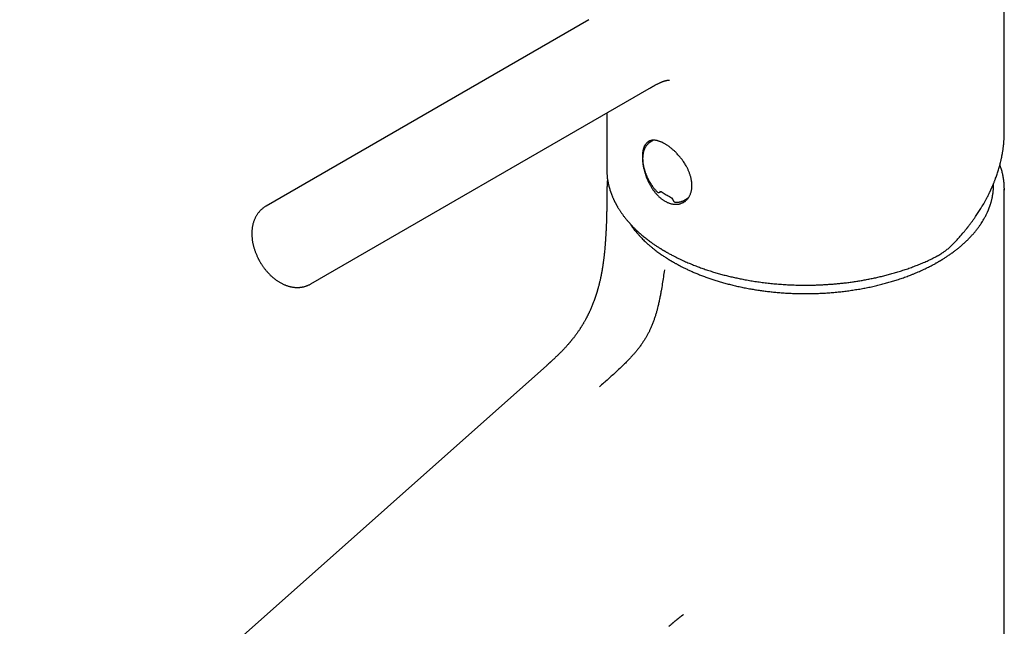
# Model space of a CAD drawing. Header units: millimetres. Extents: x 8 to 888, y 12 to 898.
# Tile 4 of 59: x 587 to 702, y 337 to 408. Entities that reach past the tile are written whole.
import ezdxf

# ---------------------------------------------------------------- set-up
doc = ezdxf.new("R2010")
doc.units = ezdxf.units.MM

msp = doc.modelspace()

# ---------------------------------------------------------------- linework, layer by layer
at = {"color": 7, "linetype": 'Continuous', "lineweight": 30}
for p, q in [((702.32, 394.69), (702.32, 419.45)), ((653.71, 407.82), (615.99, 386.04)), ((653.71, 407.82), (653.71, 407.82)), ((621.23, 376.94), (660.8, 399.78)), ((655.82, 396.91), (655.82, 390.38)), ((661.28, 393.73), (660.9, 393.49)), ((702.32, 388.13), (702.32, 387.89)), ((662.02, 387.66), (662.15, 387.73)), ((664.83, 386.69), (665.36, 386.98)), ((702.32, 266.76), (702.32, 388.01)), ((663.8, 386.51), (663.81, 386.51)), ((648.8, 367.41), (587.17, 312.66)), ((663.1, 336.93), (663.09, 336.92))]:
    msp.add_line(p, q, dxfattribs=at)
at = {"color": 7, "linetype": 'Continuous', "lineweight": 30, "flags": 128}
msp.add_lwpolyline([(661.18, 393.73), (661.13, 393.66), (661.11, 393.62)], dxfattribs=at)
at = {"color": 7, "linetype": 'Continuous', "lineweight": 30}
msp.add_arc((664.96, 388.43), 1.63, 273.1699, 279.946, dxfattribs=at)
for points, knots in [([(660.8, 399.78), (660.83, 399.8), (660.88, 399.83), (660.94, 399.87), (660.99, 399.9), (661.03, 399.92), (661.06, 399.93), (661.11, 399.96), (661.17, 400), (661.24, 400.04), (661.29, 400.07), (661.33, 400.09), (661.36, 400.1), (661.4, 400.12), (661.44, 400.15), (661.49, 400.17), (661.57, 400.22), (661.67, 400.27), (661.79, 400.33), (661.89, 400.38), (662, 400.43), (662.09, 400.47), (662.17, 400.5), (662.24, 400.54), (662.32, 400.57), (662.39, 400.59), (662.47, 400.62), (662.54, 400.65), (662.61, 400.67), (662.66, 400.68), (662.71, 400.7), (662.75, 400.7), (662.78, 400.71), (662.81, 400.72), (662.84, 400.73), (662.87, 400.73), (662.9, 400.74), (662.92, 400.74), (662.94, 400.74), (662.96, 400.75), (662.98, 400.75), (663.01, 400.76), (663.04, 400.76), (663.07, 400.76), (663.1, 400.76), (663.12, 400.76), (663.14, 400.77), (663.15, 400.77), (663.16, 400.76), (663.16, 400.76), (663.16, 400.76), (663.16, 400.76)], [0, 0, 0, 0, 0.023828, 0.042992, 0.057532, 0.067492, 0.075785, 0.084665, 0.107784, 0.133319, 0.146139, 0.156783, 0.165379, 0.176145, 0.19107, 0.207447, 0.221498, 0.263802, 0.301031, 0.334679, 0.369001, 0.405403, 0.428654, 0.453895, 0.484544, 0.512294, 0.540879, 0.569565, 0.598468, 0.622031, 0.642639, 0.660715, 0.673426, 0.686277, 0.701179, 0.720288, 0.734752, 0.745814, 0.755561, 0.76722, 0.780713, 0.795731, 0.823783, 0.847839, 0.872137, 0.896152, 0.919897, 0.943381, 0.966618, 0.989378, 1, 1, 1, 1]), ([(696.46, 381.75), (696.54, 381.83), (696.68, 381.98), (696.89, 382.2), (697.07, 382.41), (697.24, 382.6), (697.39, 382.77), (697.52, 382.92), (697.64, 383.06), (697.74, 383.19), (697.82, 383.29), (697.89, 383.38), (697.95, 383.45), (697.99, 383.5), (698.02, 383.53), (698.04, 383.56), (698.06, 383.59), (698.1, 383.64), (698.15, 383.71), (698.22, 383.79), (698.29, 383.89), (698.37, 383.99), (698.45, 384.1), (698.58, 384.27), (698.75, 384.51), (698.95, 384.79), (699.12, 385.04), (699.27, 385.27), (699.42, 385.52), (699.58, 385.77), (699.75, 386.04), (699.91, 386.31), (700.07, 386.6), (700.21, 386.86), (700.33, 387.08), (700.42, 387.26), (700.51, 387.43), (700.58, 387.58), (700.63, 387.69), (700.67, 387.77), (700.71, 387.85), (700.74, 387.93), (700.78, 388), (700.8, 388.06), (700.83, 388.11), (700.85, 388.15), (700.86, 388.18), (700.87, 388.2), (700.88, 388.22), (700.89, 388.25), (700.91, 388.29), (700.93, 388.35), (700.96, 388.42), (701, 388.51), (701.05, 388.62), (701.09, 388.73), (701.15, 388.86), (701.2, 389), (701.25, 389.14), (701.35, 389.4), (701.49, 389.78), (701.62, 390.2), (701.72, 390.53), (701.78, 390.77), (701.85, 391.02), (701.9, 391.23), (701.94, 391.4), (701.96, 391.52), (701.99, 391.63), (702.01, 391.72), (702.02, 391.79), (702.03, 391.84), (702.04, 391.88), (702.04, 391.9), (702.05, 391.93), (702.05, 391.95), (702.06, 391.99), (702.07, 392.05), (702.08, 392.11), (702.1, 392.19), (702.11, 392.29), (702.13, 392.41), (702.16, 392.55), (702.18, 392.71), (702.2, 392.88), (702.22, 393.07), (702.25, 393.27), (702.27, 393.48), (702.28, 393.68), (702.29, 393.86), (702.3, 394.02), (702.31, 394.16), (702.31, 394.26), (702.31, 394.37), (702.32, 394.46), (702.32, 394.55), (702.32, 394.62), (702.32, 394.67), (702.32, 394.69)], [0, 0, 0, 0, 0.02032, 0.039175, 0.056563, 0.072485, 0.086941, 0.099931, 0.111455, 0.121513, 0.130107, 0.137235, 0.142898, 0.147098, 0.149832, 0.151417, 0.153326, 0.157539, 0.163116, 0.170057, 0.178301, 0.186911, 0.195569, 0.204273, 0.22845, 0.252979, 0.270714, 0.288634, 0.307368, 0.327355, 0.348591, 0.36954, 0.391574, 0.414694, 0.428826, 0.442991, 0.45628, 0.468644, 0.475293, 0.481641, 0.487687, 0.493432, 0.498875, 0.503881, 0.507954, 0.510829, 0.512883, 0.514218, 0.515778, 0.517791, 0.520257, 0.524882, 0.530555, 0.537278, 0.54505, 0.553869, 0.56355, 0.574126, 0.58481, 0.595454, 0.63315, 0.670346, 0.688756, 0.707041, 0.725202, 0.743205, 0.753638, 0.762881, 0.770934, 0.7778, 0.783477, 0.786638, 0.789259, 0.791339, 0.792882, 0.79465, 0.797254, 0.801395, 0.806616, 0.812405, 0.818676, 0.828469, 0.839244, 0.850998, 0.863732, 0.877444, 0.89394, 0.909816, 0.92481, 0.938921, 0.952152, 0.96089, 0.969197, 0.977074, 0.984458, 0.990995, 0.996161, 1, 1, 1, 1]), ([(662.63, 386.61), (662.59, 386.63), (662.51, 386.68), (662.39, 386.76), (662.28, 386.84), (662.16, 386.93), (662.04, 387.03), (661.93, 387.13), (661.82, 387.24), (661.71, 387.36), (661.6, 387.47), (661.49, 387.61), (661.36, 387.76), (661.23, 387.94), (661.12, 388.11), (661.02, 388.27), (660.93, 388.42), (660.85, 388.57), (660.76, 388.73), (660.67, 388.92), (660.57, 389.13), (660.49, 389.33), (660.42, 389.51), (660.37, 389.67), (660.31, 389.84), (660.26, 390), (660.22, 390.16), (660.18, 390.32), (660.14, 390.48), (660.1, 390.65), (660.07, 390.81), (660.05, 390.97), (660.03, 391.12), (660.01, 391.29), (660, 391.47), (659.99, 391.67), (659.99, 391.84), (659.99, 391.99), (660, 392.13), (660.01, 392.25), (660.03, 392.39), (660.06, 392.53), (660.09, 392.68), (660.13, 392.81), (660.17, 392.92), (660.22, 393.02), (660.26, 393.11), (660.31, 393.2), (660.38, 393.29), (660.46, 393.38), (660.54, 393.46), (660.61, 393.52), (660.69, 393.57), (660.76, 393.61), (660.84, 393.65), (660.92, 393.67), (661.01, 393.7), (661.1, 393.72), (661.19, 393.73), (661.29, 393.73), (661.39, 393.73), (661.49, 393.72), (661.6, 393.7), (661.7, 393.68), (661.81, 393.66), (661.93, 393.62), (662.04, 393.58), (662.16, 393.54), (662.3, 393.48), (662.45, 393.4), (662.61, 393.31), (662.75, 393.23), (662.88, 393.15), (663.03, 393.04), (663.2, 392.92), (663.35, 392.81), (663.48, 392.69), (663.61, 392.59), (663.73, 392.48), (663.86, 392.35), (664, 392.21), (664.15, 392.04), (664.29, 391.89), (664.41, 391.74), (664.52, 391.61), (664.63, 391.47), (664.74, 391.32), (664.86, 391.14), (664.98, 390.95), (665.09, 390.77), (665.18, 390.6), (665.26, 390.45), (665.33, 390.3), (665.4, 390.15), (665.46, 389.99), (665.52, 389.84), (665.57, 389.69), (665.62, 389.53), (665.66, 389.38), (665.7, 389.22), (665.73, 389.07), (665.75, 388.91), (665.77, 388.73), (665.79, 388.54), (665.79, 388.37), (665.78, 388.21), (665.77, 388.08), (665.75, 387.95), (665.72, 387.81), (665.68, 387.66), (665.63, 387.5), (665.58, 387.36), (665.52, 387.24), (665.46, 387.13), (665.4, 387.04), (665.33, 386.93), (665.24, 386.83), (665.13, 386.72), (665.03, 386.63), (664.93, 386.55), (664.83, 386.49), (664.74, 386.44), (664.63, 386.39), (664.5, 386.34), (664.35, 386.29), (664.21, 386.26), (664.08, 386.25), (663.97, 386.24), (663.85, 386.24), (663.73, 386.24), (663.61, 386.26), (663.48, 386.28), (663.36, 386.3), (663.23, 386.34), (663.11, 386.38), (662.96, 386.44), (662.8, 386.51), (662.69, 386.57), (662.63, 386.61)], [0, 0, 0, 0, 0.006523, 0.013045, 0.019614, 0.026183, 0.032895, 0.039608, 0.046371, 0.053133, 0.059655, 0.066178, 0.075025, 0.083879, 0.092727, 0.099482, 0.106238, 0.112822, 0.119407, 0.128338, 0.137276, 0.146208, 0.153028, 0.159849, 0.166476, 0.173102, 0.179775, 0.186448, 0.193269, 0.20009, 0.206963, 0.213836, 0.220393, 0.226951, 0.235851, 0.244758, 0.253659, 0.26046, 0.267262, 0.273747, 0.280232, 0.289029, 0.297833, 0.30663, 0.313348, 0.320067, 0.326588, 0.33311, 0.341954, 0.350806, 0.35965, 0.366403, 0.373155, 0.379766, 0.386376, 0.393031, 0.399687, 0.406487, 0.413288, 0.420138, 0.426988, 0.433602, 0.440215, 0.446875, 0.453536, 0.460345, 0.467153, 0.474014, 0.480875, 0.490438, 0.500002, 0.506524, 0.513047, 0.521898, 0.530757, 0.539608, 0.546371, 0.553133, 0.559655, 0.566178, 0.575025, 0.583879, 0.592727, 0.599482, 0.606238, 0.612822, 0.619407, 0.628338, 0.637276, 0.646208, 0.653028, 0.659849, 0.666476, 0.673102, 0.679775, 0.686448, 0.693269, 0.70009, 0.706963, 0.713836, 0.720393, 0.726951, 0.735851, 0.744758, 0.753659, 0.76046, 0.767262, 0.773747, 0.780232, 0.789029, 0.797833, 0.80663, 0.813348, 0.820067, 0.826588, 0.83311, 0.841954, 0.850806, 0.85965, 0.866403, 0.873155, 0.879766, 0.886376, 0.895343, 0.904318, 0.913286, 0.920136, 0.926987, 0.9336, 0.940213, 0.946874, 0.953534, 0.960343, 0.967152, 0.974013, 0.980873, 0.990437, 1, 1, 1, 1]), ([(660.9, 393.49), (660.88, 393.48), (660.83, 393.45), (660.76, 393.4), (660.68, 393.34), (660.61, 393.27), (660.54, 393.19), (660.47, 393.12), (660.41, 393.03), (660.35, 392.94), (660.3, 392.84), (660.25, 392.75), (660.21, 392.65), (660.17, 392.55), (660.14, 392.45), (660.11, 392.34), (660.09, 392.23), (660.07, 392.12), (660.05, 392.01), (660.04, 391.89), (660.03, 391.77), (660.02, 391.65), (660.02, 391.53), (660.03, 391.4), (660.04, 391.28), (660.05, 391.15), (660.06, 391.02), (660.08, 390.89), (660.11, 390.76), (660.14, 390.63), (660.17, 390.49), (660.2, 390.36), (660.24, 390.23), (660.28, 390.1), (660.33, 389.96), (660.38, 389.83), (660.43, 389.7), (660.48, 389.57), (660.54, 389.45), (660.59, 389.33), (660.65, 389.22), (660.7, 389.12), (660.75, 389.02), (660.79, 388.95), (660.82, 388.91)], [0, 0, 0, 0, 0.019126, 0.043375, 0.067814, 0.09248, 0.117404, 0.142613, 0.168127, 0.193958, 0.22011, 0.246578, 0.27054, 0.294614, 0.318783, 0.34303, 0.36734, 0.391696, 0.416086, 0.440497, 0.464917, 0.489338, 0.513752, 0.538151, 0.562532, 0.586892, 0.611227, 0.635535, 0.659814, 0.684062, 0.708275, 0.732449, 0.756579, 0.780657, 0.804669, 0.828594, 0.852397, 0.87601, 0.899296, 0.921928, 0.942871, 0.959584, 0.974483, 1, 1, 1, 1]), ([(655.82, 390.38), (655.82, 390.37), (655.82, 390.34), (655.82, 390.28), (655.82, 390.22), (655.82, 390.15), (655.83, 390.07), (655.83, 389.98), (655.83, 389.89), (655.85, 389.71), (655.87, 389.47), (655.9, 389.22), (655.93, 389.03), (655.96, 388.91), (655.98, 388.78), (656, 388.66), (656.03, 388.55), (656.05, 388.46), (656.07, 388.37), (656.09, 388.31), (656.1, 388.26), (656.12, 388.21), (656.13, 388.16), (656.15, 388.1), (656.17, 388.03), (656.19, 387.95), (656.22, 387.86), (656.25, 387.76), (656.29, 387.66), (656.32, 387.55), (656.36, 387.45), (656.4, 387.35), (656.44, 387.24), (656.49, 387.14), (656.53, 387.03), (656.58, 386.92), (656.63, 386.81), (656.68, 386.71), (656.72, 386.62), (656.76, 386.54), (656.8, 386.47), (656.83, 386.41), (656.86, 386.36), (656.88, 386.31), (656.9, 386.27), (656.93, 386.22), (656.97, 386.15), (657.02, 386.06), (657.07, 385.97), (657.13, 385.86), (657.2, 385.75), (657.27, 385.64), (657.35, 385.52), (657.43, 385.4), (657.51, 385.27), (657.6, 385.15), (657.7, 385.01), (657.8, 384.87), (657.91, 384.73), (658.03, 384.58), (658.14, 384.44), (658.24, 384.32), (658.32, 384.23), (658.4, 384.14), (658.46, 384.07), (658.51, 384.02), (658.55, 383.98), (658.58, 383.95), (658.6, 383.92), (658.62, 383.9), (658.64, 383.87), (658.67, 383.84), (658.71, 383.8), (658.75, 383.76), (658.81, 383.7), (658.88, 383.62), (658.97, 383.54), (659.06, 383.44), (659.17, 383.34), (659.28, 383.23), (659.4, 383.12), (659.54, 382.99), (659.72, 382.83), (659.92, 382.65), (660.13, 382.48), (660.33, 382.32), (660.54, 382.16), (660.73, 382.01), (660.93, 381.87), (661.15, 381.7), (661.42, 381.52), (661.72, 381.32), (661.96, 381.16), (662.13, 381.06), (662.23, 381), (662.32, 380.94), (662.38, 380.9), (662.44, 380.87), (662.48, 380.85), (662.51, 380.83), (662.55, 380.8), (662.61, 380.77), (662.69, 380.72), (662.79, 380.66), (662.91, 380.6), (663.06, 380.51), (663.24, 380.41), (663.44, 380.31), (663.76, 380.14), (664.2, 379.92), (664.76, 379.66), (665.31, 379.42), (665.85, 379.19), (666.39, 378.98), (666.93, 378.78), (667.48, 378.59), (668.04, 378.41), (668.59, 378.24), (669.13, 378.09), (669.67, 377.94), (670.21, 377.81), (670.75, 377.69), (671.3, 377.57), (671.89, 377.45), (672.51, 377.34), (673.16, 377.23), (673.83, 377.14), (674.51, 377.05), (675.21, 376.98), (675.91, 376.92), (676.62, 376.87), (677.23, 376.83), (677.74, 376.81), (678.15, 376.8), (678.57, 376.8), (678.99, 376.79), (679.43, 376.79), (679.89, 376.8), (680.37, 376.81), (680.85, 376.83), (681.33, 376.86), (681.81, 376.89), (682.31, 376.92), (682.82, 376.97), (683.34, 377.02), (683.88, 377.08), (684.41, 377.15), (684.93, 377.23), (685.44, 377.31), (685.95, 377.4), (686.48, 377.5), (687.01, 377.61), (687.55, 377.72), (688.09, 377.85), (688.63, 377.99), (689.19, 378.14), (689.75, 378.3), (690.31, 378.48), (690.88, 378.67), (691.46, 378.87), (692.02, 379.09), (692.59, 379.31), (693.15, 379.55), (693.7, 379.81), (694.06, 379.99), (694.25, 380.08)], [0, 0, 0, 0, 0.00118, 0.002678, 0.004495, 0.006634, 0.009096, 0.011881, 0.014989, 0.018326, 0.028572, 0.038376, 0.042611, 0.046757, 0.050816, 0.054741, 0.058277, 0.061389, 0.064075, 0.066336, 0.067752, 0.069227, 0.07092, 0.072833, 0.074965, 0.077316, 0.080368, 0.083671, 0.087086, 0.090605, 0.093835, 0.097148, 0.100543, 0.104022, 0.107584, 0.111229, 0.114858, 0.118171, 0.121251, 0.123969, 0.126325, 0.12832, 0.129971, 0.131309, 0.132438, 0.134342, 0.136723, 0.13958, 0.142914, 0.146293, 0.150053, 0.154072, 0.158175, 0.162361, 0.166629, 0.170979, 0.175411, 0.180473, 0.185638, 0.190906, 0.19622, 0.200074, 0.203561, 0.20668, 0.209431, 0.21106, 0.212514, 0.21371, 0.214632, 0.215309, 0.216089, 0.217276, 0.218751, 0.220516, 0.222569, 0.225359, 0.228549, 0.232141, 0.236132, 0.240323, 0.244431, 0.248454, 0.255611, 0.262485, 0.269075, 0.275822, 0.282244, 0.288342, 0.294114, 0.299641, 0.308663, 0.31746, 0.326031, 0.328811, 0.331524, 0.333896, 0.335876, 0.337157, 0.338195, 0.338999, 0.339834, 0.341576, 0.343773, 0.346425, 0.349532, 0.353093, 0.358247, 0.363439, 0.368635, 0.382572, 0.39654, 0.409037, 0.421541, 0.433882, 0.44602, 0.458169, 0.470107, 0.481834, 0.493351, 0.504657, 0.515577, 0.526534, 0.537588, 0.548738, 0.561525, 0.574437, 0.587474, 0.600635, 0.613921, 0.627332, 0.640869, 0.65453, 0.662235, 0.66998, 0.677764, 0.685702, 0.694015, 0.702707, 0.711779, 0.721231, 0.730041, 0.739158, 0.748582, 0.758311, 0.768347, 0.77869, 0.789339, 0.799084, 0.809073, 0.819304, 0.82978, 0.840498, 0.851262, 0.862261, 0.873495, 0.884963, 0.896882, 0.909044, 0.921449, 0.934098, 0.946991, 0.95989, 0.973025, 0.986395, 1, 1, 1, 1]), ([(702.32, 388.14), (702.32, 388.16), (702.32, 388.25), (702.31, 388.41), (702.3, 388.63), (702.28, 388.86), (702.25, 389.08), (702.22, 389.3), (702.18, 389.52), (702.13, 389.75), (702.08, 389.97), (702.03, 390.19), (701.96, 390.41), (701.89, 390.63), (701.84, 390.78), (701.81, 390.86), (701.81, 390.87)], [0, 0, 0, 0, 0.019534, 0.099923, 0.180417, 0.261024, 0.341752, 0.422609, 0.5036, 0.584732, 0.66601, 0.747439, 0.829022, 0.910762, 0.992661, 1, 1, 1, 1]), ([(655.85, 388.17), (655.85, 388.16), (655.85, 388.13), (655.85, 388.08), (655.85, 387.98), (655.85, 387.88), (655.85, 387.76), (655.85, 387.64), (655.85, 387.53), (655.85, 387.43), (655.84, 387.33), (655.84, 387.25), (655.84, 387.17), (655.84, 387.08), (655.84, 386.99), (655.84, 386.9), (655.84, 386.83), (655.84, 386.78), (655.84, 386.73), (655.84, 386.67), (655.84, 386.6), (655.84, 386.54), (655.84, 386.49), (655.83, 386.45), (655.83, 386.41), (655.83, 386.36), (655.83, 386.3), (655.83, 386.22), (655.83, 386.16), (655.83, 386.1), (655.83, 386.03), (655.83, 385.95), (655.83, 385.86), (655.82, 385.77), (655.82, 385.69), (655.82, 385.61), (655.82, 385.53), (655.82, 385.44), (655.81, 385.34), (655.81, 385.23), (655.81, 385.13), (655.81, 385.04), (655.81, 384.98), (655.8, 384.92), (655.8, 384.86), (655.8, 384.79), (655.8, 384.74), (655.8, 384.69), (655.8, 384.65), (655.79, 384.61), (655.79, 384.56), (655.79, 384.49), (655.79, 384.41), (655.79, 384.32), (655.78, 384.25), (655.78, 384.21)], [0, 0, 0, 0, 0.003794, 0.022367, 0.044304, 0.075358, 0.10728, 0.138032, 0.166436, 0.193477, 0.219924, 0.23877, 0.258768, 0.281834, 0.305593, 0.328827, 0.349126, 0.3608, 0.373247, 0.387985, 0.405008, 0.421529, 0.43426, 0.443533, 0.45231, 0.464458, 0.483321, 0.502768, 0.519286, 0.533313, 0.549428, 0.568857, 0.594557, 0.616383, 0.63697, 0.658349, 0.67819, 0.696829, 0.722687, 0.750713, 0.778208, 0.801623, 0.813813, 0.827753, 0.84357, 0.860213, 0.873922, 0.884382, 0.892967, 0.902888, 0.915086, 0.929846, 0.948742, 0.972116, 1, 1, 1, 1]), ([(655.91, 389.15), (655.91, 389.12), (655.9, 389.05), (655.89, 388.94), (655.88, 388.83), (655.87, 388.72), (655.87, 388.61), (655.86, 388.5), (655.86, 388.39), (655.85, 388.28), (655.85, 388.21), (655.85, 388.17)], [0, 0, 0, 0, 0.092896, 0.217371, 0.336879, 0.451429, 0.561032, 0.683866, 0.800258, 0.911056, 1, 1, 1, 1]), ([(658.53, 383.99), (658.55, 383.97), (658.63, 383.85), (658.76, 383.66), (658.92, 383.44), (659.09, 383.23), (659.26, 383.01), (659.45, 382.79), (659.64, 382.57), (659.83, 382.37), (660.02, 382.18), (660.21, 381.99), (660.42, 381.79), (660.64, 381.59), (660.88, 381.38), (661.12, 381.18), (661.36, 380.99), (661.59, 380.81), (661.8, 380.65), (662.01, 380.5), (662.2, 380.37), (662.38, 380.24), (662.56, 380.13), (662.69, 380.04), (662.8, 379.97), (662.88, 379.92), (662.95, 379.88), (663.02, 379.83), (663.08, 379.79), (663.14, 379.76), (663.19, 379.73), (663.23, 379.71), (663.25, 379.69), (663.28, 379.68), (663.32, 379.65), (663.38, 379.62), (663.46, 379.57), (663.55, 379.52), (663.65, 379.46), (663.75, 379.4), (663.86, 379.34), (663.99, 379.27), (664.17, 379.17), (664.4, 379.05), (664.7, 378.9), (665.04, 378.73), (665.42, 378.55), (665.81, 378.37), (666.24, 378.19), (666.68, 378.01), (667.15, 377.83), (667.63, 377.66), (668.11, 377.49), (668.6, 377.34), (669.1, 377.18), (669.63, 377.03), (670.17, 376.89), (670.73, 376.75), (671.31, 376.62), (671.91, 376.49), (672.5, 376.38), (673.08, 376.28), (673.63, 376.19), (674.19, 376.12), (674.76, 376.05), (675.32, 375.99), (675.92, 375.93), (676.56, 375.88), (677.22, 375.84), (677.89, 375.82), (678.56, 375.8), (679.23, 375.8), (679.91, 375.81), (680.58, 375.83), (681.25, 375.86), (681.9, 375.91), (682.55, 375.96), (683.2, 376.03), (683.83, 376.1), (684.46, 376.19), (685.09, 376.29), (685.72, 376.39), (686.33, 376.51), (686.94, 376.64), (687.54, 376.78), (688.12, 376.93), (688.69, 377.08), (689.25, 377.25), (689.82, 377.42), (690.38, 377.61), (690.94, 377.81), (691.41, 378), (691.8, 378.15), (692.1, 378.28), (692.38, 378.4), (692.65, 378.52), (692.93, 378.65), (693.19, 378.78), (693.44, 378.9), (693.66, 379.01), (693.87, 379.12), (694.05, 379.21), (694.21, 379.3), (694.35, 379.38), (694.48, 379.45), (694.58, 379.51), (694.67, 379.56), (694.73, 379.6), (694.77, 379.62), (694.79, 379.63), (694.81, 379.64), (694.82, 379.65), (694.83, 379.66), (694.85, 379.67), (694.87, 379.68), (694.91, 379.7), (694.95, 379.73), (695, 379.76), (695.05, 379.79), (695.14, 379.84), (695.25, 379.91), (695.4, 380.01), (695.56, 380.11), (695.73, 380.22), (695.95, 380.38), (696.24, 380.58), (696.57, 380.83), (696.88, 381.07), (697.19, 381.32), (697.48, 381.58), (697.78, 381.85), (698.08, 382.14), (698.36, 382.43), (698.64, 382.73), (698.9, 383.04), (699.13, 383.33), (699.34, 383.6), (699.52, 383.86), (699.69, 384.12), (699.85, 384.38), (699.99, 384.62), (700.1, 384.82), (700.19, 385), (700.27, 385.16), (700.33, 385.3), (700.38, 385.41), (700.42, 385.49), (700.45, 385.57), (700.48, 385.65), (700.51, 385.71), (700.53, 385.77), (700.54, 385.8), (700.55, 385.83), (700.56, 385.86), (700.57, 385.88), (700.59, 385.92), (700.6, 385.96), (700.62, 386.01), (700.64, 386.08), (700.67, 386.17), (700.71, 386.28), (700.75, 386.4), (700.79, 386.54), (700.83, 386.69), (700.87, 386.85), (700.9, 387.01), (700.94, 387.19), (700.97, 387.38), (701, 387.57), (701.02, 387.76), (701.04, 387.97), (701.06, 388.2), (701.07, 388.44), (701.07, 388.59), (701.07, 388.67)], [0, 0, 0, 0, 0.002414, 0.010539, 0.016756, 0.02317, 0.029868, 0.03685, 0.044115, 0.050097, 0.056258, 0.062599, 0.069119, 0.075819, 0.082697, 0.089755, 0.096793, 0.102766, 0.108403, 0.113705, 0.11867, 0.1233, 0.127594, 0.131553, 0.133485, 0.135325, 0.137074, 0.138731, 0.140297, 0.141661, 0.142903, 0.143749, 0.144207, 0.14461, 0.145647, 0.147091, 0.148943, 0.151201, 0.1533, 0.15566, 0.15828, 0.161151, 0.164129, 0.170165, 0.176447, 0.184039, 0.191961, 0.200214, 0.208798, 0.217712, 0.226957, 0.236532, 0.245341, 0.254413, 0.263746, 0.273342, 0.283201, 0.293138, 0.303329, 0.313772, 0.324469, 0.333743, 0.343185, 0.352643, 0.362073, 0.371477, 0.380854, 0.39187, 0.40285, 0.413792, 0.424697, 0.435762, 0.446789, 0.457777, 0.468726, 0.479638, 0.490317, 0.500959, 0.511564, 0.522132, 0.532854, 0.543538, 0.554184, 0.564792, 0.575361, 0.585705, 0.596012, 0.606282, 0.616515, 0.627367, 0.638176, 0.648945, 0.655217, 0.661221, 0.666937, 0.672366, 0.678453, 0.684133, 0.689406, 0.694271, 0.698728, 0.702777, 0.706418, 0.709652, 0.712478, 0.714896, 0.716906, 0.718508, 0.719084, 0.719581, 0.719999, 0.720338, 0.720598, 0.720874, 0.721431, 0.722331, 0.72342, 0.724588, 0.725834, 0.727159, 0.730364, 0.733952, 0.737924, 0.742176, 0.746509, 0.75524, 0.764265, 0.77257, 0.781109, 0.789882, 0.798888, 0.80828, 0.817771, 0.827337, 0.836978, 0.846695, 0.854383, 0.862117, 0.869897, 0.877724, 0.885514, 0.890795, 0.895842, 0.900652, 0.905227, 0.907735, 0.910167, 0.912521, 0.914752, 0.916625, 0.918107, 0.919198, 0.919897, 0.920484, 0.921288, 0.92231, 0.923549, 0.925005, 0.92668, 0.929389, 0.932525, 0.936087, 0.940076, 0.944491, 0.94881, 0.953471, 0.958474, 0.963819, 0.969316, 0.974699, 0.979968, 0.987025, 0.993867, 1, 1, 1, 1]), ([(660.82, 388.91), (660.84, 388.86), (660.88, 388.8), (660.94, 388.7), (660.99, 388.63), (661.05, 388.53), (661.12, 388.44), (661.19, 388.34), (661.26, 388.24), (661.34, 388.13), (661.42, 388.03), (661.51, 387.93), (661.6, 387.83), (661.67, 387.75), (661.71, 387.71), (661.73, 387.69)], [0, 0, 0, 0, 0.1027663, 0.1441698, 0.2129266, 0.2842718, 0.3607724, 0.4405832, 0.5229631, 0.607321, 0.6932381, 0.7804059, 0.868593, 0.957623, 1, 1, 1, 1]), ([(661.73, 387.69), (661.75, 387.68), (661.77, 387.65), (661.82, 387.63), (661.86, 387.63), (661.9, 387.62), (661.94, 387.63), (661.98, 387.64), (662.01, 387.65), (662.02, 387.66)], [0, 0, 0, 0, 0.22807, 0.351834, 0.479896, 0.6105, 0.741841, 0.872199, 1, 1, 1, 1]), ([(662.05, 387.79), (662.21, 387.7), (662.53, 387.5), (663.02, 387.22), (663.35, 387.04), (663.52, 386.94)], [0, 0, 0, 0, 0.333364, 0.666636, 1, 1, 1, 1]), ([(663.43, 386.93), (663.44, 386.92), (663.47, 386.91), (663.51, 386.86), (663.54, 386.82), (663.56, 386.78), (663.56, 386.76)], [0, 0, 0, 0, 0.246732, 0.492034, 0.74225, 1, 1, 1, 1]), ([(615.99, 386.04), (615.95, 386.02), (615.88, 385.97), (615.77, 385.9), (615.66, 385.82), (615.55, 385.73), (615.44, 385.64), (615.34, 385.55), (615.25, 385.45), (615.15, 385.34), (615.07, 385.23), (614.98, 385.11), (614.9, 384.99), (614.82, 384.87), (614.75, 384.74), (614.69, 384.61), (614.63, 384.47), (614.57, 384.33), (614.52, 384.18), (614.47, 384.03), (614.43, 383.87), (614.4, 383.71), (614.37, 383.55), (614.34, 383.39), (614.33, 383.23), (614.32, 383.07), (614.31, 382.91), (614.31, 382.75), (614.32, 382.59), (614.33, 382.43), (614.34, 382.27), (614.36, 382.11), (614.38, 381.95), (614.41, 381.79), (614.44, 381.62), (614.48, 381.46), (614.52, 381.3), (614.57, 381.14), (614.61, 380.98), (614.67, 380.83), (614.72, 380.67), (614.78, 380.52), (614.85, 380.37), (614.91, 380.22), (614.98, 380.07), (615.04, 379.94), (615.1, 379.83), (615.15, 379.73), (615.2, 379.64), (615.24, 379.58), (615.25, 379.55)], [0, 0, 0, 0, 0.0170213, 0.0366801, 0.0563927, 0.0761755, 0.0960452, 0.1160193, 0.1361157, 0.156353, 0.1767505, 0.1973281, 0.2181061, 0.2391054, 0.2603468, 0.281851, 0.3036382, 0.3257268, 0.3481334, 0.3708714, 0.3939501, 0.4173734, 0.4411392, 0.4652383, 0.487116, 0.5091297, 0.5312518, 0.5534556, 0.5757142, 0.5980023, 0.6202969, 0.6425709, 0.6648084, 0.6869963, 0.7091244, 0.7311845, 0.7531699, 0.7750747, 0.7968923, 0.8186138, 0.8402253, 0.8617024, 0.8829989, 0.90402, 0.9245436, 0.9439251, 0.9603318, 0.9733596, 0.9886222, 1, 1, 1, 1]), ([(663.56, 386.76), (663.56, 386.76), (663.57, 386.74), (663.58, 386.71), (663.59, 386.69)], [0, 0, 0, 0, 0.0825757, 1, 1, 1, 1]), ([(663.59, 386.69), (663.59, 386.68), (663.6, 386.65), (663.62, 386.62), (663.64, 386.59), (663.67, 386.56), (663.71, 386.54), (663.74, 386.52), (663.76, 386.52), (663.77, 386.51)], [0, 0, 0, 0, 0.178023, 0.293866, 0.428423, 0.582086, 0.754757, 0.945629, 1, 1, 1, 1]), ([(663.8, 386.51), (663.81, 386.51), (663.86, 386.5), (663.94, 386.49), (664.04, 386.49), (664.14, 386.49), (664.24, 386.5), (664.33, 386.51), (664.43, 386.53), (664.52, 386.56), (664.61, 386.59), (664.7, 386.62), (664.77, 386.66), (664.82, 386.68), (664.83, 386.69)], [0, 0, 0, 0, 0.028145, 0.12093, 0.213521, 0.305903, 0.398079, 0.490071, 0.581918, 0.673682, 0.765448, 0.857316, 0.949407, 1, 1, 1, 1]), ([(655.78, 384.21), (655.78, 384.2), (655.78, 384.15), (655.78, 384.05), (655.77, 383.92), (655.77, 383.8), (655.76, 383.7), (655.76, 383.61), (655.75, 383.52), (655.75, 383.42), (655.74, 383.3), (655.74, 383.17), (655.73, 383.05), (655.73, 382.92), (655.72, 382.78), (655.71, 382.64), (655.7, 382.51), (655.69, 382.37), (655.69, 382.24), (655.68, 382.12), (655.67, 382.01), (655.66, 381.89), (655.65, 381.78), (655.64, 381.67), (655.64, 381.54), (655.63, 381.43), (655.61, 381.23), (655.59, 380.96), (655.56, 380.69), (655.54, 380.48), (655.52, 380.34), (655.51, 380.19), (655.49, 380.03), (655.47, 379.88), (655.45, 379.73), (655.43, 379.6), (655.41, 379.47), (655.4, 379.35), (655.38, 379.24), (655.36, 379.12), (655.35, 379.01), (655.33, 378.9), (655.32, 378.81), (655.3, 378.74), (655.29, 378.67), (655.28, 378.6), (655.27, 378.51), (655.25, 378.42), (655.23, 378.33), (655.22, 378.25), (655.21, 378.17), (655.19, 378.11), (655.18, 378.04), (655.17, 377.97), (655.15, 377.9), (655.14, 377.83), (655.12, 377.76), (655.1, 377.67), (655.07, 377.53), (655.04, 377.35), (654.99, 377.17), (654.95, 376.99), (654.91, 376.81), (654.86, 376.63), (654.82, 376.49), (654.8, 376.4), (654.78, 376.36), (654.77, 376.31), (654.75, 376.25), (654.74, 376.18), (654.72, 376.13), (654.71, 376.09), (654.7, 376.05), (654.69, 376.01), (654.67, 375.97), (654.66, 375.92), (654.64, 375.86), (654.62, 375.79), (654.59, 375.72), (654.57, 375.65), (654.56, 375.6), (654.54, 375.54), (654.51, 375.47), (654.49, 375.41), (654.47, 375.35), (654.46, 375.3), (654.44, 375.25), (654.42, 375.21), (654.41, 375.16), (654.39, 375.11), (654.36, 375.04), (654.34, 374.98), (654.3, 374.88), (654.25, 374.73), (654.17, 374.54), (654.09, 374.33), (654.01, 374.14), (653.92, 373.94), (653.85, 373.79), (653.8, 373.68), (653.77, 373.61), (653.74, 373.54), (653.7, 373.47), (653.66, 373.39), (653.63, 373.33), (653.6, 373.26), (653.56, 373.19), (653.52, 373.11), (653.48, 373.03), (653.43, 372.94), (653.38, 372.84), (653.32, 372.73), (653.26, 372.62), (653.19, 372.5), (653.12, 372.39), (653.06, 372.27), (652.99, 372.17), (652.93, 372.07), (652.88, 371.98), (652.82, 371.89), (652.76, 371.8), (652.7, 371.7), (652.62, 371.58), (652.54, 371.46), (652.45, 371.33), (652.35, 371.18), (652.25, 371.04), (652.15, 370.9), (652.05, 370.77), (651.96, 370.65), (651.87, 370.55), (651.8, 370.45), (651.72, 370.36), (651.66, 370.28), (651.59, 370.2), (651.53, 370.12), (651.46, 370.05), (651.4, 369.97), (651.33, 369.89), (651.25, 369.8), (651.16, 369.7), (651.07, 369.6), (650.98, 369.5), (650.88, 369.4), (650.79, 369.3), (650.71, 369.22), (650.64, 369.14), (650.56, 369.05), (650.47, 368.97), (650.38, 368.88), (650.3, 368.79), (650.22, 368.72), (650.16, 368.66), (650.09, 368.59), (650.01, 368.52), (649.93, 368.44), (649.84, 368.36), (649.75, 368.27), (649.66, 368.19), (649.58, 368.11), (649.5, 368.04), (649.43, 367.98), (649.36, 367.91), (649.29, 367.85), (649.23, 367.79), (649.18, 367.75), (649.13, 367.71), (649.09, 367.67), (649.05, 367.64), (649.01, 367.6), (648.95, 367.55), (648.89, 367.49), (648.83, 367.44), (648.8, 367.42), (648.8, 367.41)], [0, 0, 0, 0, 0.001661, 0.008506, 0.016409, 0.022656, 0.028182, 0.032808, 0.037332, 0.042289, 0.048178, 0.056603, 0.062864, 0.068514, 0.077281, 0.084828, 0.090158, 0.098391, 0.105708, 0.110696, 0.117381, 0.123455, 0.128052, 0.135022, 0.141389, 0.147275, 0.153208, 0.1712, 0.188672, 0.195514, 0.202418, 0.210288, 0.21852, 0.226805, 0.234289, 0.240822, 0.247072, 0.253286, 0.258579, 0.264597, 0.270821, 0.276204, 0.280877, 0.284281, 0.287641, 0.291228, 0.295692, 0.300613, 0.305342, 0.30957, 0.313062, 0.316325, 0.319712, 0.323044, 0.32701, 0.330828, 0.334259, 0.337326, 0.345248, 0.355438, 0.364304, 0.373201, 0.383352, 0.392, 0.401828, 0.404259, 0.40639, 0.409024, 0.412282, 0.415784, 0.418559, 0.420639, 0.422433, 0.42444, 0.426707, 0.429305, 0.432506, 0.436322, 0.440536, 0.44396, 0.446424, 0.449355, 0.453116, 0.456846, 0.459839, 0.462456, 0.465137, 0.467289, 0.469721, 0.472665, 0.476121, 0.479884, 0.482897, 0.492432, 0.503964, 0.515287, 0.526217, 0.536725, 0.54816, 0.551712, 0.555543, 0.559638, 0.563899, 0.568306, 0.572368, 0.575706, 0.579715, 0.584425, 0.589673, 0.594535, 0.600913, 0.607314, 0.613936, 0.620849, 0.628393, 0.635269, 0.642032, 0.648068, 0.653652, 0.659178, 0.664649, 0.671229, 0.678644, 0.686957, 0.696164, 0.705478, 0.715515, 0.725245, 0.734202, 0.742392, 0.749819, 0.756488, 0.762951, 0.768602, 0.774112, 0.779615, 0.785113, 0.790656, 0.796789, 0.803663, 0.811195, 0.819007, 0.8269, 0.834993, 0.842585, 0.849335, 0.855171, 0.861663, 0.869173, 0.876769, 0.883553, 0.889601, 0.894899, 0.900144, 0.906148, 0.912917, 0.920125, 0.926995, 0.934167, 0.941089, 0.947153, 0.952379, 0.957785, 0.963934, 0.968024, 0.971812, 0.975188, 0.978153, 0.980933, 0.98403, 0.988123, 0.993215, 0.999308, 1, 1, 1, 1]), ([(694.25, 380.08), (694.28, 380.09), (694.35, 380.13), (694.44, 380.18), (694.52, 380.22), (694.59, 380.26), (694.64, 380.29), (694.67, 380.31), (694.7, 380.32), (694.72, 380.34), (694.74, 380.35), (694.76, 380.36), (694.79, 380.38), (694.81, 380.39), (694.85, 380.42), (694.91, 380.45), (694.98, 380.5), (695.07, 380.56), (695.18, 380.63), (695.3, 380.72), (695.43, 380.82), (695.58, 380.93), (695.74, 381.06), (695.9, 381.2), (696.08, 381.37), (696.27, 381.55), (696.4, 381.68), (696.46, 381.75)], [0, 0, 0, 0, 0.04501, 0.084027, 0.11709, 0.14423, 0.165467, 0.181432, 0.191041, 0.199011, 0.207773, 0.217324, 0.227664, 0.238793, 0.250709, 0.278231, 0.310833, 0.349847, 0.396147, 0.449079, 0.508642, 0.574851, 0.647734, 0.72586, 0.810543, 0.901879, 1, 1, 1, 1]), ([(615.25, 379.55), (615.28, 379.5), (615.33, 379.43), (615.39, 379.32), (615.45, 379.23), (615.52, 379.12), (615.6, 379.01), (615.68, 378.89), (615.77, 378.77), (615.86, 378.65), (615.96, 378.53), (616.06, 378.41), (616.16, 378.3), (616.27, 378.18), (616.38, 378.07), (616.49, 377.95), (616.61, 377.84), (616.73, 377.74), (616.85, 377.63), (616.98, 377.53), (617.1, 377.44), (617.23, 377.34), (617.37, 377.25), (617.5, 377.17), (617.64, 377.09), (617.78, 377.01), (617.92, 376.94), (618.06, 376.88), (618.2, 376.81), (618.34, 376.76), (618.49, 376.71), (618.63, 376.67), (618.78, 376.63), (618.92, 376.6), (619.06, 376.57), (619.21, 376.55), (619.35, 376.53), (619.49, 376.53), (619.64, 376.52), (619.78, 376.53), (619.92, 376.53), (620.05, 376.55), (620.19, 376.57), (620.33, 376.59), (620.46, 376.63), (620.59, 376.66), (620.72, 376.71), (620.85, 376.76), (620.98, 376.81), (621.1, 376.87), (621.19, 376.91), (621.23, 376.94), (621.23, 376.94)], [0, 0, 0, 0, 0.023354, 0.032895, 0.048727, 0.065181, 0.082846, 0.101298, 0.120368, 0.139924, 0.159872, 0.180144, 0.200693, 0.221479, 0.242475, 0.263658, 0.285009, 0.306512, 0.328153, 0.349917, 0.371789, 0.393753, 0.415791, 0.437879, 0.459993, 0.482106, 0.504194, 0.52623, 0.548187, 0.570041, 0.59177, 0.613356, 0.634785, 0.656047, 0.677136, 0.698053, 0.718799, 0.73938, 0.759804, 0.780083, 0.800228, 0.820251, 0.840168, 0.859992, 0.879738, 0.899421, 0.919055, 0.938656, 0.958238, 0.977817, 0.997407, 1, 1, 1, 1]), ([(662.57, 378.57), (662.53, 378.3), (662.45, 377.75), (662.32, 376.94), (662.21, 376.23), (662.1, 375.63), (662, 375.14), (661.89, 374.65), (661.79, 374.2), (661.68, 373.79), (661.57, 373.41), (661.45, 373.03), (661.32, 372.66), (661.18, 372.28), (661.04, 371.92), (660.88, 371.58), (660.73, 371.26), (660.56, 370.95), (660.38, 370.64), (660.2, 370.34), (660, 370.05), (659.87, 369.85), (659.8, 369.76)], [0, 0, 0, 0, 0.093327, 0.186678, 0.279999, 0.334967, 0.389935, 0.444973, 0.500014, 0.541684, 0.583323, 0.624948, 0.666596, 0.708298, 0.749979, 0.785687, 0.821393, 0.857116, 0.892821, 0.928524, 0.964246, 1, 1, 1, 1]), ([(659.8, 369.76), (659.72, 369.65), (659.56, 369.43), (659.31, 369.12), (659.05, 368.82), (658.79, 368.52), (658.5, 368.2), (658.18, 367.87), (657.82, 367.51), (657.42, 367.12), (656.97, 366.7), (656.47, 366.25), (655.98, 365.8), (655.48, 365.36), (655.14, 365.07), (654.98, 364.92)], [0, 0, 0, 0, 0.055931, 0.111906, 0.167922, 0.223938, 0.279936, 0.35327, 0.426608, 0.499941, 0.599951, 0.699966, 0.799983, 0.899993, 1, 1, 1, 1]), ([(663.1, 336.93), (663.11, 336.93), (663.13, 336.95), (663.16, 336.98), (663.19, 337.01), (663.22, 337.03), (663.25, 337.06), (663.29, 337.09), (663.35, 337.14), (663.41, 337.19), (663.47, 337.24), (663.53, 337.29), (663.59, 337.34), (663.64, 337.39), (663.7, 337.43), (663.76, 337.48), (663.82, 337.54), (663.89, 337.59), (663.95, 337.64), (664, 337.69), (664.06, 337.73), (664.11, 337.78), (664.17, 337.82), (664.22, 337.86), (664.27, 337.91), (664.33, 337.95), (664.38, 337.99), (664.44, 338.04), (664.49, 338.08), (664.54, 338.11), (664.57, 338.14), (664.6, 338.16), (664.63, 338.18), (664.65, 338.2), (664.67, 338.22), (664.7, 338.23), (664.71, 338.24), (664.73, 338.26), (664.74, 338.26), (664.76, 338.27), (664.77, 338.28), (664.77, 338.29), (664.78, 338.29), (664.79, 338.29), (664.79, 338.3), (664.79, 338.3), (664.8, 338.3), (664.8, 338.3), (664.8, 338.3)], [0, 0, 0, 0, 0.006815, 0.021886, 0.032629, 0.042369, 0.051835, 0.061033, 0.08513, 0.108236, 0.126459, 0.147903, 0.169842, 0.190442, 0.206881, 0.231517, 0.258779, 0.282553, 0.306732, 0.329895, 0.35332, 0.37901, 0.406778, 0.431438, 0.457329, 0.487224, 0.521135, 0.557076, 0.589668, 0.615226, 0.6383, 0.661869, 0.686028, 0.707978, 0.732656, 0.758826, 0.782636, 0.799779, 0.823149, 0.847616, 0.866975, 0.88416, 0.900998, 0.918397, 0.940527, 0.963783, 0.985767, 1, 1, 1, 1])]:
    msp.add_open_spline(points, degree=3, knots=knots, dxfattribs=at)

doc.saveas('drawing.dxf')
